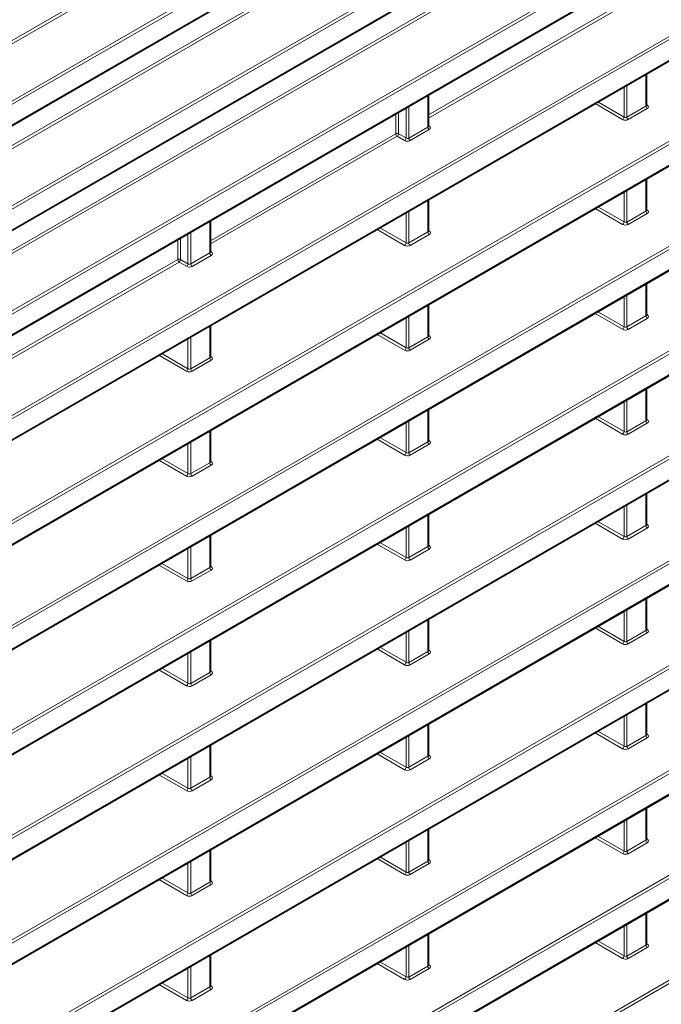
# Model space of a CAD drawing. Header units: millimetres. Extents: x 0 to 1118, y 0 to 864.
# Tile 49 of 256: x 239 to 254, y 179 to 203. Entities that reach past the tile are written whole.
import ezdxf

# ---------------------------------------------------------------- set-up
doc = ezdxf.new("R2010")
doc.units = ezdxf.units.MM

msp = doc.modelspace()

# ---------------------------------------------------------------- linework, layer by layer
at = {"color": 7, "linetype": 'Continuous', "lineweight": 18}
for p, q in [((192.0369, 175.1849), (315.3126, 246.3504)), ((315.2755, 246.2496), (192.0369, 175.1054)), ((187.6368, 168.6236), (321.3809, 245.8325)), ((321.4144, 245.7724), (187.6703, 168.5635)), ((187.6703, 168.0633), (321.4144, 245.2722)), ((193.1047, 174.3319), (315.913, 245.2276)), ((315.9465, 245.1675), (193.1382, 174.2718)), ((191.7498, 172.4674), (317.1884, 244.8816)), ((317.2589, 244.8429), (191.6962, 172.3571)), ((193.1382, 173.7716), (315.9465, 244.6673)), ((188.2752, 167.9099), (319.0884, 243.4268)), ((187.6368, 166.0719), (321.3809, 243.2808)), ((321.4144, 243.2207), (187.6703, 166.0118)), ((319.1219, 243.3667), (188.2752, 167.8305)), ((187.6703, 165.5116), (321.4144, 242.7205)), ((187.6368, 160.9686), (321.3809, 238.1774)), ((321.4144, 238.1173), (187.6703, 160.9085)), ((187.6703, 160.4082), (321.4144, 237.6171)), ((187.6368, 158.4169), (321.3809, 235.6257)), ((321.4144, 235.5656), (187.6703, 158.3568)), ((187.6703, 157.8565), (321.4144, 235.0654)), ((187.6368, 155.8652), (321.3809, 233.074)), ((321.4144, 233.0139), (187.6703, 155.8051)), ((187.6703, 155.3049), (321.4144, 232.5137)), ((187.6368, 153.3135), (321.3809, 230.5224)), ((321.4144, 230.4622), (187.6703, 153.2534)), ((187.6703, 152.7532), (321.4144, 229.962)), ((187.6368, 150.7618), (321.3809, 227.9707)), ((321.4144, 227.9106), (187.6703, 150.7017)), ((187.6703, 150.2015), (321.4144, 227.4103)), ((187.6368, 148.2101), (321.3809, 225.419)), ((321.4144, 225.3589), (187.6703, 148.15)), ((187.6703, 147.6498), (321.4144, 224.8586)), ((187.6368, 145.6584), (321.3809, 222.8673)), ((321.4144, 222.8072), (187.6703, 145.5983)), ((187.6703, 145.0981), (321.4144, 222.307)), ((187.6368, 143.1067), (321.3809, 220.3156)), ((321.4144, 220.2555), (187.6703, 143.0466)), ((187.6703, 142.5464), (321.4144, 219.7553)), ((187.6368, 140.555), (321.3809, 217.7639)), ((321.4144, 217.7038), (187.6703, 140.4949)), ((237.9357, 192.5572), (260.8289, 205.7732)), ((260.8872, 205.7274), (237.9444, 192.4828)), ((237.9444, 191.9826), (260.8872, 205.2272)), ((248.6898, 200.2348), (253.197, 202.8368)), ((253.2305, 202.7767), (248.6898, 200.1554)), ((253.9785, 200.4462), (253.9785, 201.2219)), ((253.4464, 200.1818), (253.4464, 200.9148)), ((253.5152, 200.9545), (253.5152, 200.1788)), ((248.6752, 199.9364), (248.6752, 200.7121)), ((252.8116, 200.5483), (253.4464, 200.1818)), ((247.9625, 200.3007), (247.9625, 199.7763)), ((248.1431, 199.672), (248.1431, 200.4049)), ((248.2119, 200.4447), (248.2119, 199.669)), ((253.4111, 200.1207), (252.741, 200.5076)), ((253.5152, 200.1788), (253.9785, 200.4462)), ((254.012, 200.3861), (253.5487, 200.1187)), ((253.9931, 200.4855), (254.0156, 200.4696)), ((247.8937, 199.7752), (247.8937, 200.2609)), ((248.2119, 199.669), (248.6752, 199.9364)), ((248.7087, 199.8763), (248.2454, 199.6089)), ((248.6898, 199.9756), (248.7123, 199.9598)), ((243.3865, 197.1733), (247.8937, 199.7752)), ((247.9272, 199.7151), (243.3865, 197.0939)), ((248.1078, 199.6109), (247.9272, 199.7151)), ((247.9625, 199.7763), (248.1431, 199.672)), ((253.9785, 197.8946), (253.9785, 198.6702)), ((253.5152, 198.4028), (253.5152, 197.6271)), ((248.6752, 197.3847), (248.6752, 198.1604)), ((253.4464, 197.6302), (253.4464, 198.3631)), ((253.4111, 197.569), (252.741, 197.9559)), ((252.8116, 197.9966), (253.4464, 197.6302)), ((253.9931, 197.9338), (254.0156, 197.9179)), ((248.1431, 197.1203), (248.1431, 197.8533)), ((248.2119, 197.893), (248.2119, 197.1173)), ((253.5152, 197.6271), (253.9785, 197.8946)), ((254.012, 197.8344), (253.5487, 197.567)), ((243.3719, 196.8749), (243.3719, 197.6506)), ((248.1078, 197.0592), (247.4377, 197.446)), ((247.5083, 197.4868), (248.1431, 197.1203)), ((248.6898, 197.4239), (248.7123, 197.4081)), ((242.5904, 196.7137), (242.5904, 197.1994)), ((242.6592, 197.2391), (242.6592, 196.7148)), ((242.8398, 196.6105), (242.8398, 197.3434)), ((242.9086, 197.3831), (242.9086, 196.6075)), ((248.2119, 197.1173), (248.6752, 197.3847)), ((248.7087, 197.3246), (248.2454, 197.0572)), ((238.0832, 194.1118), (242.5904, 196.7137)), ((242.6592, 196.7148), (242.8398, 196.6105)), ((242.9086, 196.6075), (243.3719, 196.8749)), ((243.4054, 196.8148), (242.9421, 196.5473)), ((243.3865, 196.9141), (243.409, 196.8983)), ((242.6239, 196.6536), (238.0832, 194.0323)), ((242.8045, 196.5493), (242.6239, 196.6536)), ((253.9785, 195.3429), (253.9785, 196.1185)), ((253.4464, 195.0785), (253.4464, 195.8114)), ((253.5152, 195.8511), (253.5152, 195.0755)), ((248.6752, 194.833), (248.6752, 195.6087)), ((248.1431, 194.5686), (248.1431, 195.3016)), ((248.2119, 195.3413), (248.2119, 194.5656)), ((253.4111, 195.0173), (252.741, 195.4042)), ((252.8116, 195.4449), (253.4464, 195.0785)), ((253.5152, 195.0755), (253.9785, 195.3429)), ((254.012, 195.2828), (253.5487, 195.0153)), ((253.9931, 195.3821), (254.0156, 195.3663)), ((243.3719, 194.3232), (243.3719, 195.0989)), ((242.8398, 194.0588), (242.8398, 194.7917)), ((242.9086, 194.8314), (242.9086, 194.0558)), ((248.1078, 194.5075), (247.4377, 194.8943)), ((247.5083, 194.9351), (248.1431, 194.5686)), ((248.2119, 194.5656), (248.6752, 194.833)), ((248.6898, 194.8723), (248.7123, 194.8564)), ((248.7087, 194.7729), (248.2454, 194.5055)), ((242.8045, 193.9976), (242.1344, 194.3845)), ((242.205, 194.4253), (242.8398, 194.0588)), ((242.9086, 194.0558), (243.3719, 194.3232)), ((243.3865, 194.3624), (243.409, 194.3466)), ((243.4054, 194.2631), (242.9421, 193.9957)), ((253.9785, 192.7912), (253.9785, 193.5669)), ((253.4464, 192.5268), (253.4464, 193.2597)), ((253.5152, 193.2994), (253.5152, 192.5238)), ((248.6752, 192.2813), (248.6752, 193.057)), ((252.8116, 192.8932), (253.4464, 192.5268)), ((248.1431, 192.0169), (248.1431, 192.7499)), ((248.2119, 192.7896), (248.2119, 192.0139)), ((253.4111, 192.4656), (252.741, 192.8525)), ((253.5152, 192.5238), (253.9785, 192.7912)), ((254.012, 192.7311), (253.5487, 192.4637)), ((253.9931, 192.8304), (254.0156, 192.8146)), ((243.3719, 191.7715), (243.3719, 192.5472)), ((242.8398, 191.5071), (242.8398, 192.24)), ((242.9086, 192.2798), (242.9086, 191.5041)), ((248.1078, 191.9558), (247.4377, 192.3426)), ((247.5083, 192.3834), (248.1431, 192.0169)), ((248.2119, 192.0139), (248.6752, 192.2813)), ((248.7087, 192.2212), (248.2454, 191.9538)), ((248.6898, 192.3206), (248.7123, 192.3047)), ((242.8045, 191.4459), (242.1344, 191.8328)), ((242.205, 191.8736), (242.8398, 191.5071)), ((242.9086, 191.5041), (243.3719, 191.7715)), ((243.4054, 191.7114), (242.9421, 191.444)), ((243.3865, 191.8107), (243.409, 191.7949)), ((253.9785, 190.2395), (253.9785, 191.0152)), ((253.5152, 190.7477), (253.5152, 189.9721)), ((248.6752, 189.7296), (248.6752, 190.5053)), ((253.4464, 189.9751), (253.4464, 190.708)), ((248.2119, 190.2379), (248.2119, 189.4622)), ((253.4111, 189.9139), (252.741, 190.3008)), ((252.8116, 190.3416), (253.4464, 189.9751)), ((253.5152, 189.9721), (253.9785, 190.2395)), ((253.9931, 190.2787), (254.0156, 190.2629)), ((243.3719, 189.2198), (243.3719, 189.9955)), ((248.1431, 189.4652), (248.1431, 190.1982)), ((254.012, 190.1794), (253.5487, 189.912)), ((248.1078, 189.4041), (247.4377, 189.7909)), ((247.5083, 189.8317), (248.1431, 189.4652)), ((248.6898, 189.7689), (248.7123, 189.753)), ((242.8398, 188.9554), (242.8398, 189.6883)), ((242.9086, 189.7281), (242.9086, 188.9524)), ((248.2119, 189.4622), (248.6752, 189.7296)), ((248.7087, 189.6695), (248.2454, 189.4021)), ((242.8045, 188.8943), (242.1344, 189.2811)), ((242.205, 189.3219), (242.8398, 188.9554)), ((242.9086, 188.9524), (243.3719, 189.2198)), ((243.4054, 189.1597), (242.9421, 188.8923)), ((243.3865, 189.259), (243.409, 189.2432)), ((253.9785, 187.6878), (253.9785, 188.4635)), ((253.4464, 187.4234), (253.4464, 188.1563)), ((253.5152, 188.1961), (253.5152, 187.4204)), ((248.6752, 187.178), (248.6752, 187.9536)), ((248.1431, 186.9136), (248.1431, 187.6465)), ((248.2119, 187.6862), (248.2119, 186.9105)), ((253.4111, 187.3622), (252.741, 187.7491)), ((252.8116, 187.7899), (253.4464, 187.4234)), ((253.5152, 187.4204), (253.9785, 187.6878)), ((254.012, 187.6277), (253.5487, 187.3603)), ((253.9931, 187.727), (254.0156, 187.7112)), ((243.3719, 186.6681), (243.3719, 187.4438)), ((242.8398, 186.4037), (242.8398, 187.1367)), ((242.9086, 187.1764), (242.9086, 186.4007)), ((248.1078, 186.8524), (247.4377, 187.2393)), ((247.5083, 187.28), (248.1431, 186.9136)), ((248.2119, 186.9105), (248.6752, 187.178)), ((248.6898, 187.2172), (248.7123, 187.2013)), ((248.7087, 187.1178), (248.2454, 186.8504)), ((242.8045, 186.3426), (242.1344, 186.7294)), ((242.205, 186.7702), (242.8398, 186.4037)), ((242.9086, 186.4007), (243.3719, 186.6681)), ((243.3865, 186.7073), (243.409, 186.6915)), ((243.4054, 186.608), (242.9421, 186.3406)), ((253.9785, 185.1361), (253.9785, 185.9118)), ((253.4464, 184.8717), (253.4464, 185.6046)), ((253.5152, 185.6444), (253.5152, 184.8687)), ((248.6752, 184.6263), (248.6752, 185.4019)), ((252.8116, 185.2382), (253.4464, 184.8717)), ((248.1431, 184.3619), (248.1431, 185.0948)), ((248.2119, 185.1345), (248.2119, 184.3589)), ((253.4111, 184.8106), (252.741, 185.1974)), ((253.5152, 184.8687), (253.9785, 185.1361)), ((254.012, 185.076), (253.5487, 184.8086)), ((253.9931, 185.1753), (254.0156, 185.1595)), ((243.3719, 184.1164), (243.3719, 184.8921)), ((247.5083, 184.7283), (248.1431, 184.3619)), ((242.8398, 183.852), (242.8398, 184.585)), ((242.9086, 184.6247), (242.9086, 183.849)), ((248.1078, 184.3007), (247.4377, 184.6876)), ((248.2119, 184.3589), (248.6752, 184.6263)), ((248.7087, 184.5662), (248.2454, 184.2987)), ((248.6898, 184.6655), (248.7123, 184.6497)), ((242.8045, 183.7909), (242.1344, 184.1777)), ((242.205, 184.2185), (242.8398, 183.852)), ((242.9086, 183.849), (243.3719, 184.1164)), ((243.4054, 184.0563), (242.9421, 183.7889)), ((243.3865, 184.1557), (243.409, 184.1398)), ((253.9785, 182.5844), (253.9785, 183.3601)), ((253.4464, 182.32), (253.4464, 183.053)), ((253.5152, 183.0927), (253.5152, 182.317)), ((248.6752, 182.0746), (248.6752, 182.8503)), ((248.2119, 182.5828), (248.2119, 181.8072)), ((253.4111, 182.2589), (252.741, 182.6457)), ((252.8116, 182.6865), (253.4464, 182.32)), ((253.5152, 182.317), (253.9785, 182.5844)), ((253.9931, 182.6236), (254.0156, 182.6078)), ((243.3719, 181.5647), (243.3719, 182.3404)), ((248.1431, 181.8102), (248.1431, 182.5431)), ((254.012, 182.5243), (253.5487, 182.2569)), ((248.1078, 181.749), (247.4377, 182.1359)), ((247.5083, 182.1766), (248.1431, 181.8102)), ((248.6898, 182.1138), (248.7123, 182.098)), ((242.8398, 181.3003), (242.8398, 182.0333)), ((242.9086, 182.073), (242.9086, 181.2973)), ((248.2119, 181.8072), (248.6752, 182.0746)), ((248.7087, 182.0145), (248.2454, 181.747)), ((242.8045, 181.2392), (242.1344, 181.626)), ((242.205, 181.6668), (242.8398, 181.3003)), ((242.9086, 181.2973), (243.3719, 181.5647)), ((243.4054, 181.5046), (242.9421, 181.2372)), ((243.3865, 181.604), (243.409, 181.5881)), ((253.9785, 180.0327), (253.9785, 180.8084)), ((253.4464, 179.7683), (253.4464, 180.5013)), ((253.5152, 180.541), (253.5152, 179.7653)), ((248.6752, 179.5229), (248.6752, 180.2986)), ((248.1431, 179.2585), (248.1431, 179.9914)), ((248.2119, 180.0311), (248.2119, 179.2555)), ((253.4111, 179.7072), (252.741, 180.094)), ((252.8116, 180.1348), (253.4464, 179.7683)), ((253.5152, 179.7653), (253.9785, 180.0327)), ((254.012, 179.9726), (253.5487, 179.7052)), ((253.9931, 180.072), (254.0156, 180.0561)), ((243.3719, 179.013), (243.3719, 179.7887)), ((242.8398, 178.7486), (242.8398, 179.4816)), ((242.9086, 179.5213), (242.9086, 178.7456)), ((248.1078, 179.1973), (247.4377, 179.5842)), ((247.5083, 179.625), (248.1431, 179.2585)), ((248.2119, 179.2555), (248.6752, 179.5229)), ((248.7087, 179.4628), (248.2454, 179.1954)), ((248.6898, 179.5621), (248.7123, 179.5463)), ((242.8045, 178.6875), (242.1344, 179.0743)), ((242.205, 179.1151), (242.8398, 178.7486)), ((242.9086, 178.7456), (243.3719, 179.013)), ((243.3865, 179.0523), (243.409, 179.0364)), ((243.4054, 178.9529), (242.9421, 178.6855))]:
    msp.add_line(p, q, dxfattribs=at)
at = {"color": 7, "linetype": 'Continuous', "lineweight": 35}
for p, q in [((187.6599, 168.0404), (321.4041, 245.2493)), ((193.1278, 173.7487), (315.9361, 244.6444)), ((187.6599, 165.4887), (321.4041, 242.6976)), ((187.6599, 160.3853), (321.4041, 237.5942)), ((187.6599, 157.8337), (321.4041, 235.0425)), ((187.6599, 155.282), (321.4041, 232.4908)), ((187.6599, 152.7303), (321.4041, 229.9391)), ((187.6599, 150.1786), (321.4041, 227.3874)), ((187.6599, 147.6269), (321.4041, 224.8358)), ((187.6599, 145.0752), (321.4041, 222.2841)), ((187.6599, 142.5235), (321.4041, 219.7324)), ((237.9515, 191.9698), (260.8594, 205.1942)), ((253.9931, 200.4679), (253.9931, 201.2304)), ((248.6898, 199.9581), (248.6898, 200.7205)), ((253.9931, 197.9162), (253.9931, 198.6787)), ((248.6898, 197.4064), (248.6898, 198.1688)), ((243.3865, 196.8965), (243.3865, 197.659)), ((253.9931, 195.3645), (253.9931, 196.127)), ((248.6898, 194.8547), (248.6898, 195.6172)), ((243.3865, 194.3449), (243.3865, 195.1073)), ((253.9931, 192.8128), (253.9931, 193.5753)), ((248.6898, 192.303), (248.6898, 193.0655)), ((243.3865, 191.7932), (243.3865, 192.5556)), ((253.9931, 190.2612), (253.9931, 191.0236)), ((248.6898, 189.7513), (248.6898, 190.5138)), ((243.3865, 189.2415), (243.3865, 190.0039)), ((253.9931, 187.7095), (253.9931, 188.4719)), ((248.6898, 187.1996), (248.6898, 187.9621)), ((243.3865, 186.6898), (243.3865, 187.4522)), ((253.9931, 185.1578), (253.9931, 185.9202)), ((248.6898, 184.6479), (248.6898, 185.4104)), ((243.3865, 184.1381), (243.3865, 184.9006)), ((253.9931, 182.6061), (253.9931, 183.3685)), ((248.6898, 182.0962), (248.6898, 182.8587)), ((243.3865, 181.5864), (243.3865, 182.3489)), ((253.9931, 180.0544), (253.9931, 180.8169)), ((248.6898, 179.5446), (248.6898, 180.307)), ((243.3865, 179.0347), (243.3865, 179.7972))]:
    msp.add_line(p, q, dxfattribs=at)
at = {"color": 7, "linetype": 'Continuous', "lineweight": 18}
for centre, radius, start, end in [((254.0558, 200.4499), 0.0774, 182.73424, 235.53336), ((254.0004, 200.4941), 0.0288, 255.19806, 301.84826), ((253.3618, 200.1899), 0.085, 305.44584, 354.55416), ((253.5925, 200.1825), 0.0774, 182.73424, 235.53336), ((248.7525, 199.9401), 0.0774, 182.73424, 235.53336), ((248.6971, 199.9843), 0.0288, 255.19806, 301.84826), ((247.9291, 199.7064), 0.0774, 64.47048, 117.26164), ((247.971, 199.7789), 0.0774, 182.73424, 235.53336), ((247.8779, 199.7844), 0.085, 305.44584, 354.55416), ((248.0585, 199.6801), 0.085, 305.44584, 354.55416), ((248.2892, 199.6727), 0.0774, 182.73424, 235.53336), ((254.0004, 197.9424), 0.0288, 255.19806, 301.84826), ((254.0558, 197.8983), 0.0774, 182.73424, 235.53336), ((253.3618, 197.6382), 0.085, 305.44584, 354.55416), ((253.5925, 197.6308), 0.0774, 182.73424, 235.53336), ((248.7525, 197.3884), 0.0774, 182.73424, 235.53336), ((248.6971, 197.4326), 0.0288, 255.19806, 301.84826), ((248.0585, 197.1284), 0.085, 305.44584, 354.55416), ((248.2892, 197.121), 0.0774, 182.73424, 235.53336), ((242.6258, 196.6449), 0.0774, 64.47048, 117.26164), ((242.6677, 196.7174), 0.0774, 182.73424, 235.53336), ((242.5746, 196.7228), 0.085, 305.44584, 354.55416), ((243.4492, 196.8786), 0.0774, 182.73424, 235.53336), ((243.3938, 196.9227), 0.0288, 255.19806, 301.84826), ((242.7552, 196.6185), 0.085, 305.44584, 354.55416), ((242.9859, 196.6112), 0.0774, 182.73424, 235.53336), ((254.0558, 195.3466), 0.0774, 182.73424, 235.53336), ((254.0004, 195.3907), 0.0288, 255.19806, 301.84826), ((253.3618, 195.0865), 0.085, 305.44584, 354.55416), ((253.5925, 195.0791), 0.0774, 182.73424, 235.53336), ((248.7525, 194.8367), 0.0774, 182.73424, 235.53336), ((248.6971, 194.8809), 0.0288, 255.19806, 301.84826), ((248.0585, 194.5767), 0.085, 305.44584, 354.55416), ((248.2892, 194.5693), 0.0774, 182.73424, 235.53336), ((243.4492, 194.3269), 0.0774, 182.73424, 235.53336), ((243.3938, 194.371), 0.0288, 255.19806, 301.84826), ((242.7552, 194.0669), 0.085, 305.44584, 354.55416), ((242.9859, 194.0595), 0.0774, 182.73424, 235.53336), ((254.0558, 192.7949), 0.0774, 182.73424, 235.53336), ((254.0004, 192.839), 0.0288, 255.19806, 301.84826), ((253.3618, 192.5348), 0.085, 305.44584, 354.55416), ((253.5925, 192.5275), 0.0774, 182.73424, 235.53336), ((248.7525, 192.285), 0.0774, 182.73424, 235.53336), ((248.6971, 192.3292), 0.0288, 255.19806, 301.84826), ((248.0585, 192.025), 0.085, 305.44584, 354.55416), ((248.2892, 192.0176), 0.0774, 182.73424, 235.53336), ((243.4492, 191.7752), 0.0774, 182.73424, 235.53336), ((243.3938, 191.8194), 0.0288, 255.19806, 301.84826), ((242.7552, 191.5152), 0.085, 305.44584, 354.55416), ((242.9859, 191.5078), 0.0774, 182.73424, 235.53336), ((254.0558, 190.2432), 0.0774, 182.73424, 235.53336), ((254.0004, 190.2873), 0.0288, 255.19806, 301.84826), ((253.3618, 189.9832), 0.085, 305.44584, 354.55416), ((253.5925, 189.9758), 0.0774, 182.73424, 235.53336), ((248.7525, 189.7333), 0.0774, 182.73424, 235.53336), ((248.6971, 189.7775), 0.0288, 255.19806, 301.84826), ((248.0585, 189.4733), 0.085, 305.44584, 354.55416), ((248.2892, 189.4659), 0.0774, 182.73424, 235.53336), ((243.4492, 189.2235), 0.0774, 182.73424, 235.53336), ((243.3938, 189.2677), 0.0288, 255.19806, 301.84826), ((242.7552, 188.9635), 0.085, 305.44584, 354.55416), ((242.9859, 188.9561), 0.0774, 182.73424, 235.53336), ((254.0558, 187.6915), 0.0774, 182.73424, 235.53336), ((254.0004, 187.7357), 0.0288, 255.19806, 301.84826), ((253.3618, 187.4315), 0.085, 305.44584, 354.55416), ((253.5925, 187.4241), 0.0774, 182.73424, 235.53336), ((248.7525, 187.1817), 0.0774, 182.73424, 235.53336), ((248.6971, 187.2258), 0.0288, 255.19806, 301.84826), ((248.0585, 186.9216), 0.085, 305.44584, 354.55416), ((248.2892, 186.9142), 0.0774, 182.73424, 235.53336), ((243.4492, 186.6718), 0.0774, 182.73424, 235.53336), ((243.3938, 186.716), 0.0288, 255.19806, 301.84826), ((242.7552, 186.4118), 0.085, 305.44584, 354.55416), ((242.9859, 186.4044), 0.0774, 182.73424, 235.53336), ((254.0558, 185.1398), 0.0774, 182.73424, 235.53336), ((254.0004, 185.184), 0.0288, 255.19806, 301.84826), ((253.3618, 184.8798), 0.085, 305.44584, 354.55416), ((253.5925, 184.8724), 0.0774, 182.73424, 235.53336), ((248.7525, 184.63), 0.0774, 182.73424, 235.53336), ((248.6971, 184.6741), 0.0288, 255.19806, 301.84826), ((248.0585, 184.3699), 0.085, 305.44584, 354.55416), ((248.2892, 184.3625), 0.0774, 182.73424, 235.53336), ((243.4492, 184.1201), 0.0774, 182.73424, 235.53336), ((243.3938, 184.1643), 0.0288, 255.19806, 301.84826), ((242.7552, 183.8601), 0.085, 305.44584, 354.55416), ((242.9859, 183.8527), 0.0774, 182.73424, 235.53336), ((254.0558, 182.5881), 0.0774, 182.73424, 235.53336), ((254.0004, 182.6323), 0.0288, 255.19806, 301.84826), ((248.6971, 182.1224), 0.0288, 255.19806, 301.84826), ((253.3618, 182.3281), 0.085, 305.44584, 354.55416), ((253.5925, 182.3207), 0.0774, 182.73424, 235.53336), ((248.7525, 182.0783), 0.0774, 182.73424, 235.53336), ((248.0585, 181.8182), 0.085, 305.44584, 354.55416), ((248.2892, 181.8109), 0.0774, 182.73424, 235.53336), ((243.4492, 181.5684), 0.0774, 182.73424, 235.53336), ((243.3938, 181.6126), 0.0288, 255.19806, 301.84826), ((242.7552, 181.3084), 0.085, 305.44584, 354.55416), ((242.9859, 181.301), 0.0774, 182.73424, 235.53336), ((254.0558, 180.0364), 0.0774, 182.73424, 235.53336), ((254.0004, 180.0806), 0.0288, 255.19806, 301.84826), ((253.3618, 179.7764), 0.085, 305.44584, 354.55416), ((253.5925, 179.769), 0.0774, 182.73424, 235.53336), ((248.7525, 179.5266), 0.0774, 182.73424, 235.53336), ((248.6971, 179.5707), 0.0288, 255.19806, 301.84826), ((248.0585, 179.2666), 0.085, 305.44584, 354.55416), ((248.2892, 179.2592), 0.0774, 182.73424, 235.53336), ((243.4492, 179.0167), 0.0774, 182.73424, 235.53336), ((243.3938, 179.0609), 0.0288, 255.19806, 301.84826), ((242.7552, 178.7567), 0.085, 305.44584, 354.55416), ((242.9859, 178.7493), 0.0774, 182.73424, 235.53336)]:
    msp.add_arc(centre, radius, start, end, dxfattribs=at)
for centre, major_axis, ratio, start_param, end_param in [((253.9431, 200.4709), (0.0499, -0.0051), 0.6339088, 5.5620998, 6.347498), ((253.9412, 200.4312), (0.1, -0.0048), 0.6066673, 5.526852, 7.0452884), ((253.478, 200.1638), (0.1, -0.0048), 0.6066673, 4.0084155, 5.526852), ((253.4799, 200.2035), (0.0499, -0.0051), 0.6339088, 4.0436634, 5.5620998), ((248.6398, 199.9611), (0.0499, -0.0051), 0.6339088, 5.5620998, 6.347498), ((248.6379, 199.9214), (0.1, -0.0048), 0.6066673, 5.526852, 7.0452884), ((248.1747, 199.654), (0.1, -0.0048), 0.6066673, 4.0084155, 5.526852), ((248.1766, 199.6937), (0.0499, -0.0051), 0.6339088, 4.0436634, 5.5620998), ((253.9431, 197.9192), (0.0499, -0.0051), 0.6339088, 5.5620998, 6.347498), ((253.9412, 197.8795), (0.1, -0.0048), 0.6066673, 5.526852, 7.0452884), ((253.478, 197.6121), (0.1, -0.0048), 0.6066673, 4.0084155, 5.526852), ((253.4799, 197.6518), (0.0499, -0.0051), 0.6339088, 4.0436634, 5.5620998), ((248.6398, 197.4094), (0.0499, -0.0051), 0.6339088, 5.5620998, 6.347498), ((248.6379, 197.3697), (0.1, -0.0048), 0.6066673, 5.526852, 7.0452884), ((248.1747, 197.1023), (0.1, -0.0048), 0.6066673, 4.0084155, 5.526852), ((248.1766, 197.142), (0.0499, -0.0051), 0.6339088, 4.0436634, 5.5620998), ((243.3365, 196.8996), (0.0499, -0.0051), 0.6339088, 5.5620998, 6.347498), ((243.3346, 196.8599), (0.1, -0.0048), 0.6066673, 5.526852, 7.0452884), ((242.8714, 196.5924), (0.1, -0.0048), 0.6066673, 4.0084155, 5.526852), ((242.8733, 196.6322), (0.0499, -0.0051), 0.6339088, 4.0436634, 5.5620998), ((253.9431, 195.3676), (0.0499, -0.0051), 0.6339088, 5.5620998, 6.347498), ((253.9412, 195.3279), (0.1, -0.0048), 0.6066673, 5.526852, 7.0452884), ((253.4799, 195.1001), (0.0499, -0.0051), 0.6339088, 4.0436634, 5.5620998), ((248.6398, 194.8577), (0.0499, -0.0051), 0.6339088, 5.5620998, 6.347498), ((248.6379, 194.818), (0.1, -0.0048), 0.6066673, 5.526852, 7.0452884), ((253.478, 195.0604), (0.1, -0.0048), 0.6066673, 4.0084155, 5.526852), ((248.1766, 194.5903), (0.0499, -0.0051), 0.6339088, 4.0436634, 5.5620998), ((243.3365, 194.3479), (0.0499, -0.0051), 0.6339088, 5.5620998, 6.347498), ((243.3346, 194.3082), (0.1, -0.0048), 0.6066673, 5.526852, 7.0452884), ((248.1747, 194.5506), (0.1, -0.0048), 0.6066673, 4.0084155, 5.526852), ((242.8714, 194.0408), (0.1, -0.0048), 0.6066673, 4.0084155, 5.526852), ((242.8733, 194.0805), (0.0499, -0.0051), 0.6339088, 4.0436634, 5.5620998), ((253.9431, 192.8159), (0.0499, -0.0051), 0.6339088, 5.5620998, 6.347498), ((253.9412, 192.7762), (0.1, -0.0048), 0.6066673, 5.526852, 7.0452884), ((253.478, 192.5087), (0.1, -0.0048), 0.6066673, 4.0084155, 5.526852), ((253.4799, 192.5485), (0.0499, -0.0051), 0.6339088, 4.0436634, 5.5620998), ((248.6398, 192.306), (0.0499, -0.0051), 0.6339088, 5.5620998, 6.347498), ((248.6379, 192.2663), (0.1, -0.0048), 0.6066673, 5.526852, 7.0452884), ((248.1747, 191.9989), (0.1, -0.0048), 0.6066673, 4.0084155, 5.526852), ((248.1766, 192.0386), (0.0499, -0.0051), 0.6339088, 4.0436634, 5.5620998), ((243.3365, 191.7962), (0.0499, -0.0051), 0.6339088, 5.5620998, 6.347498), ((243.3346, 191.7565), (0.1, -0.0048), 0.6066673, 5.526852, 7.0452884), ((242.8714, 191.4891), (0.1, -0.0048), 0.6066673, 4.0084155, 5.526852), ((242.8733, 191.5288), (0.0499, -0.0051), 0.6339088, 4.0436634, 5.5620998), ((253.9431, 190.2642), (0.0499, -0.0051), 0.6339088, 5.5620998, 6.347498), ((253.9412, 190.2245), (0.1, -0.0048), 0.6066673, 5.526852, 7.0452884), ((253.478, 189.9571), (0.1, -0.0048), 0.6066673, 4.0084155, 5.526852), ((253.4799, 189.9968), (0.0499, -0.0051), 0.6339088, 4.0436634, 5.5620998), ((248.6398, 189.7543), (0.0499, -0.0051), 0.6339088, 5.5620998, 6.347498), ((248.6379, 189.7146), (0.1, -0.0048), 0.6066673, 5.526852, 7.0452884), ((248.1747, 189.4472), (0.1, -0.0048), 0.6066673, 4.0084155, 5.526852), ((248.1766, 189.4869), (0.0499, -0.0051), 0.6339088, 4.0436634, 5.5620998), ((243.3365, 189.2445), (0.0499, -0.0051), 0.6339088, 5.5620998, 6.347498), ((243.3346, 189.2048), (0.1, -0.0048), 0.6066673, 5.526852, 7.0452884), ((242.8714, 188.9374), (0.1, -0.0048), 0.6066673, 4.0084155, 5.526852), ((242.8733, 188.9771), (0.0499, -0.0051), 0.6339088, 4.0436634, 5.5620998), ((253.9431, 187.7125), (0.0499, -0.0051), 0.6339088, 5.5620998, 6.347498), ((253.9412, 187.6728), (0.1, -0.0048), 0.6066673, 5.526852, 7.0452884), ((253.478, 187.4054), (0.1, -0.0048), 0.6066673, 4.0084155, 5.526852), ((253.4799, 187.4451), (0.0499, -0.0051), 0.6339088, 4.0436634, 5.5620998), ((248.6398, 187.2026), (0.0499, -0.0051), 0.6339088, 5.5620998, 6.347498), ((248.6379, 187.1629), (0.1, -0.0048), 0.6066673, 5.526852, 7.0452884), ((248.1766, 186.9352), (0.0499, -0.0051), 0.6339088, 4.0436634, 5.5620998), ((243.3365, 186.6928), (0.0499, -0.0051), 0.6339088, 5.5620998, 6.347498), ((243.3346, 186.6531), (0.1, -0.0048), 0.6066673, 5.526852, 7.0452884), ((248.1747, 186.8955), (0.1, -0.0048), 0.6066673, 4.0084155, 5.526852), ((242.8733, 186.4254), (0.0499, -0.0051), 0.6339088, 4.0436634, 5.5620998), ((242.8714, 186.3857), (0.1, -0.0048), 0.6066673, 4.0084155, 5.526852), ((253.9431, 185.1608), (0.0499, -0.0051), 0.6339088, 5.5620998, 6.347498), ((253.9412, 185.1211), (0.1, -0.0048), 0.6066673, 5.526852, 7.0452884), ((253.478, 184.8537), (0.1, -0.0048), 0.6066673, 4.0084155, 5.526852), ((253.4799, 184.8934), (0.0499, -0.0051), 0.6339088, 4.0436634, 5.5620998), ((248.6398, 184.651), (0.0499, -0.0051), 0.6339088, 5.5620998, 6.347498), ((248.6379, 184.6113), (0.1, -0.0048), 0.6066673, 5.526852, 7.0452884), ((248.1747, 184.3438), (0.1, -0.0048), 0.6066673, 4.0084155, 5.526852), ((248.1766, 184.3835), (0.0499, -0.0051), 0.6339088, 4.0436634, 5.5620998), ((243.3365, 184.1411), (0.0499, -0.0051), 0.6339088, 5.5620998, 6.347498), ((243.3346, 184.1014), (0.1, -0.0048), 0.6066673, 5.526852, 7.0452884), ((242.8714, 183.834), (0.1, -0.0048), 0.6066673, 4.0084155, 5.526852), ((242.8733, 183.8737), (0.0499, -0.0051), 0.6339088, 4.0436634, 5.5620998), ((253.9431, 182.6091), (0.0499, -0.0051), 0.6339088, 5.5620998, 6.347498), ((253.9412, 182.5694), (0.1, -0.0048), 0.6066673, 5.526852, 7.0452884), ((248.6398, 182.0993), (0.0499, -0.0051), 0.6339088, 5.5620998, 6.347498), ((248.6379, 182.0596), (0.1, -0.0048), 0.6066673, 5.526852, 7.0452884), ((253.478, 182.302), (0.1, -0.0048), 0.6066673, 4.0084155, 5.526852), ((253.4799, 182.3417), (0.0499, -0.0051), 0.6339088, 4.0436634, 5.5620998), ((248.1747, 181.7921), (0.1, -0.0048), 0.6066673, 4.0084155, 5.526852), ((248.1766, 181.8319), (0.0499, -0.0051), 0.6339088, 4.0436634, 5.5620998), ((243.3365, 181.5894), (0.0499, -0.0051), 0.6339088, 5.5620998, 6.347498), ((243.3346, 181.5497), (0.1, -0.0048), 0.6066673, 5.526852, 7.0452884), ((242.8714, 181.2823), (0.1, -0.0048), 0.6066673, 4.0084155, 5.526852), ((242.8733, 181.322), (0.0499, -0.0051), 0.6339088, 4.0436634, 5.5620998), ((253.9431, 180.0574), (0.0499, -0.0051), 0.6339088, 5.5620998, 6.347498), ((253.9412, 180.0177), (0.1, -0.0048), 0.6066673, 5.526852, 7.0452884), ((253.478, 179.7503), (0.1, -0.0048), 0.6066673, 4.0084155, 5.526852), ((253.4799, 179.79), (0.0499, -0.0051), 0.6339088, 4.0436634, 5.5620998), ((248.6398, 179.5476), (0.0499, -0.0051), 0.6339088, 5.5620998, 6.347498), ((248.6379, 179.5079), (0.1, -0.0048), 0.6066673, 5.526852, 7.0452884), ((248.1766, 179.2802), (0.0499, -0.0051), 0.6339088, 4.0436634, 5.5620998), ((243.3365, 179.0377), (0.0499, -0.0051), 0.6339088, 5.5620998, 6.347498), ((243.3346, 178.998), (0.1, -0.0048), 0.6066673, 5.526852, 7.0452884), ((248.1747, 179.2405), (0.1, -0.0048), 0.6066673, 4.0084155, 5.526852), ((242.8733, 178.7703), (0.0499, -0.0051), 0.6339088, 4.0436634, 5.5620998), ((242.8714, 178.7306), (0.1, -0.0048), 0.6066673, 4.0084155, 5.526852)]:
    msp.add_ellipse(centre, major_axis=major_axis, ratio=ratio, start_param=start_param, end_param=end_param, dxfattribs=at)
at = {"color": 7, "linetype": 'Continuous', "lineweight": 35}
for points, knots in [([(253.9936, 200.4641), (253.9937, 200.464), (253.9939, 200.4636), (253.9935, 200.4663), (253.9933, 200.4681)], [0, 0, 0, 0, 0.3073582, 1, 1, 1, 1]), ([(248.6903, 199.9543), (248.6904, 199.9542), (248.6906, 199.9537), (248.6902, 199.9564), (248.69, 199.9583)], [0, 0, 0, 0, 0.3073582, 1, 1, 1, 1]), ([(253.9936, 197.9124), (253.9937, 197.9123), (253.9939, 197.9119), (253.9935, 197.9146), (253.9933, 197.9164)], [0, 0, 0, 0, 0.3073582, 1, 1, 1, 1]), ([(248.6903, 197.4026), (248.6904, 197.4025), (248.6906, 197.402), (248.6902, 197.4047), (248.69, 197.4066)], [0, 0, 0, 0, 0.3073582, 1, 1, 1, 1]), ([(243.387, 196.8928), (243.3871, 196.8926), (243.3873, 196.8922), (243.3869, 196.8949), (243.3867, 196.8967)], [0, 0, 0, 0, 0.3073582, 1, 1, 1, 1]), ([(253.9936, 195.3608), (253.9937, 195.3606), (253.9939, 195.3602), (253.9935, 195.3629), (253.9933, 195.3647)], [0, 0, 0, 0, 0.3073582, 1, 1, 1, 1]), ([(248.6903, 194.8509), (248.6904, 194.8508), (248.6906, 194.8504), (248.6902, 194.853), (248.69, 194.8549)], [0, 0, 0, 0, 0.3073582, 1, 1, 1, 1]), ([(243.387, 194.3411), (243.3871, 194.3409), (243.3873, 194.3405), (243.3869, 194.3432), (243.3867, 194.3451)], [0, 0, 0, 0, 0.3073582, 1, 1, 1, 1]), ([(253.9936, 192.8091), (253.9937, 192.8089), (253.9939, 192.8085), (253.9935, 192.8112), (253.9933, 192.813)], [0, 0, 0, 0, 0.30735816, 1, 1, 1, 1]), ([(248.6903, 192.2992), (248.6904, 192.2991), (248.6906, 192.2987), (248.6902, 192.3014), (248.69, 192.3032)], [0, 0, 0, 0, 0.3073582, 1, 1, 1, 1]), ([(243.387, 191.7894), (243.3871, 191.7893), (243.3873, 191.7888), (243.3869, 191.7915), (243.3867, 191.7934)], [0, 0, 0, 0, 0.3073582, 1, 1, 1, 1]), ([(253.9936, 190.2574), (253.9937, 190.2572), (253.9939, 190.2568), (253.9935, 190.2595), (253.9933, 190.2614)], [0, 0, 0, 0, 0.30735816, 1, 1, 1, 1]), ([(248.6903, 189.7475), (248.6904, 189.7474), (248.6906, 189.747), (248.6902, 189.7497), (248.69, 189.7515)], [0, 0, 0, 0, 0.3073582, 1, 1, 1, 1]), ([(243.387, 189.2377), (243.3871, 189.2376), (243.3873, 189.2371), (243.3869, 189.2398), (243.3867, 189.2417)], [0, 0, 0, 0, 0.3073582, 1, 1, 1, 1]), ([(253.9936, 187.7057), (253.9937, 187.7056), (253.9939, 187.7051), (253.9935, 187.7078), (253.9933, 187.7097)], [0, 0, 0, 0, 0.3073582, 1, 1, 1, 1]), ([(248.6903, 187.1958), (248.6904, 187.1957), (248.6906, 187.1953), (248.6902, 187.198), (248.69, 187.1998)], [0, 0, 0, 0, 0.3073582, 1, 1, 1, 1]), ([(243.387, 186.686), (243.3871, 186.6859), (243.3873, 186.6854), (243.3869, 186.6881), (243.3867, 186.69)], [0, 0, 0, 0, 0.3073582, 1, 1, 1, 1]), ([(253.9936, 185.154), (253.9937, 185.1539), (253.9939, 185.1534), (253.9935, 185.1561), (253.9933, 185.158)], [0, 0, 0, 0, 0.30735816, 1, 1, 1, 1]), ([(248.6903, 184.6442), (248.6904, 184.644), (248.6906, 184.6436), (248.6902, 184.6463), (248.69, 184.6481)], [0, 0, 0, 0, 0.3073582, 1, 1, 1, 1]), ([(243.387, 184.1343), (243.3871, 184.1342), (243.3873, 184.1338), (243.3869, 184.1364), (243.3867, 184.1383)], [0, 0, 0, 0, 0.3073582, 1, 1, 1, 1]), ([(253.9936, 182.6023), (253.9937, 182.6022), (253.9939, 182.6017), (253.9935, 182.6044), (253.9933, 182.6063)], [0, 0, 0, 0, 0.3073582, 1, 1, 1, 1]), ([(248.6903, 182.0925), (248.6904, 182.0923), (248.6906, 182.0919), (248.6902, 182.0946), (248.69, 182.0964)], [0, 0, 0, 0, 0.3073582, 1, 1, 1, 1]), ([(243.387, 181.5826), (243.3871, 181.5825), (243.3873, 181.5821), (243.3869, 181.5847), (243.3867, 181.5866)], [0, 0, 0, 0, 0.3073582, 1, 1, 1, 1]), ([(253.9936, 180.0506), (253.9937, 180.0505), (253.9939, 180.0501), (253.9935, 180.0527), (253.9933, 180.0546)], [0, 0, 0, 0, 0.3073582, 1, 1, 1, 1]), ([(248.6903, 179.5408), (248.6904, 179.5406), (248.6906, 179.5402), (248.6902, 179.5429), (248.69, 179.5448)], [0, 0, 0, 0, 0.3073582, 1, 1, 1, 1]), ([(243.387, 179.0309), (243.3871, 179.0308), (243.3873, 179.0304), (243.3869, 179.0331), (243.3867, 179.0349)], [0, 0, 0, 0, 0.3073582, 1, 1, 1, 1])]:
    msp.add_open_spline(points, degree=3, knots=knots, dxfattribs=at)

doc.saveas('drawing.dxf')
